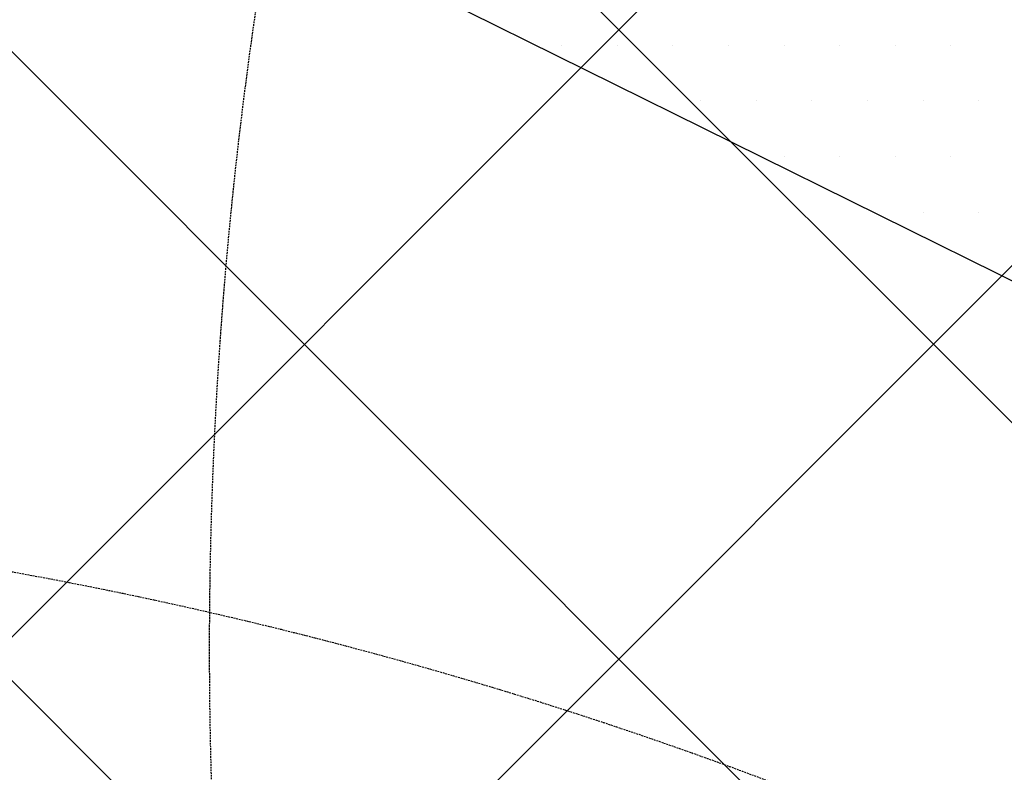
# Model space of a CAD drawing. Header units: millimetres. Extents: x -1753 to 37187, y -1972 to 14840.
# Tile 126 of 128: x 5143 to 5697, y 9305 to 9728. Entities that reach past the tile are written whole.
import ezdxf
from ezdxf.enums import TextEntityAlignment as Align

# ---------------------------------------------------------------- set-up
doc = ezdxf.new("R2010")
doc.units = ezdxf.units.MM
doc.header["$LTSCALE"] = 2
doc.header["$MEASUREMENT"] = 0
doc.linetypes.add('DASHED', pattern=[0.75, 0.5, -0.25])
doc.linetypes.add('HIDDEN', pattern=[0.375, 0.25, -0.125])
doc.layers.add('FIRE-SPKLR-EQP', color=1, linetype='Continuous', true_color=0xff0000)
doc.layers.add('FIRE-SPKLR-EQP-MPA-12SM-C', color=3, linetype='HIDDEN', true_color=0x00ff00)
doc.layers.add('GREY SCALE', color=9, linetype='Continuous', lineweight=0, true_color=0x808080)
doc.styles.get("Standard").update_dxf_attribs({"font": 'times.ttf'})

# ---------------------------------------------------------------- blocks, each defined once
blk = doc.blocks.new('SPKLR-EQP-PENDENT-68C')
at = {"layer": 'FIRE-SPKLR-EQP-MPA-12SM-C', "linetype": 'DASHED'}
blk.add_circle((0, 0), 2450, dxfattribs=at)
blk = doc.blocks.new('RCP LAYOUT')
at = {"layer": 'GREY SCALE', "lineweight": -3}
for p, q in [((277.36, 4520), (9137.36, 13380)), ((630.91, 4520), (9490.91, 13380)), ((6077.27, 8418.41), (1115.69, 13380)), ((10775.97, 4073.27), (1469.24, 13380)), ((5890.13, 9312.67), (1822.8, 13380)), ((9145.27, 7878.88), (4048, 10398.78)), ((5447.94, 9713.89), (5447.94, 9713.89)), ((5479.19, 9713.89), (5479.19, 9713.89)), ((5510.44, 9713.89), (5510.44, 9713.89)), ((5541.69, 9713.89), (5541.69, 9713.89)), ((5572.94, 9713.89), (5572.94, 9713.89)), ((5604.19, 9713.89), (5604.19, 9713.89)), ((5635.44, 9713.89), (5635.44, 9713.89)), ((5666.69, 9713.89), (5666.69, 9713.89)), ((5526.06, 9682.64), (5526.06, 9682.64)), ((5557.31, 9682.64), (5557.31, 9682.64)), ((5588.56, 9682.64), (5588.56, 9682.64)), ((5619.81, 9682.64), (5619.81, 9682.64)), ((5651.06, 9682.64), (5651.06, 9682.64)), ((5682.31, 9682.64), (5682.31, 9682.64)), ((5572.94, 9651.39), (5572.94, 9651.39)), ((5604.19, 9651.39), (5604.19, 9651.39)), ((5635.44, 9651.39), (5635.44, 9651.39)), ((5666.69, 9651.39), (5666.69, 9651.39)), ((5651.06, 9620.14), (5651.06, 9620.14)), ((5682.31, 9620.14), (5682.31, 9620.14))]:
    blk.add_line(p, q, dxfattribs=at)
for tag, p in [('EXIT', (2198, 13730)), ('EXIT', (15225, 13730)), ('E', (15529.99, 8869.99)), ('E', (15529.99, 7669.99)), ('E', (15529.99, 5869.99)), ('E', (15529.99, 4669.96)), ('EXIT', (13114.86, 3718.64)), ('E', (11657, 3149.92)), ('E', (13457, 3149.92)), ('E', (15257.01, 3149.72)), ('E', (16457.43, 3149.81)), ('EXIT', (15988.31, 2270)), ('E', (1505, 1600)), ('E', (2705, 1600)), ('E', (3905, 1600)), ('E', (5105, 1600)), ('E', (6305, 1600)), ('E', (7505, 1600)), ('E', (8705, 1600)), ('E', (11657, 1349.95)), ('E', (13557, 1350)), ('E', (14757, 1350)), ('EXIT', (6723.48, 950))]:
    blk.add_attdef(tag, text='', height=100, dxfattribs=at).set_placement(p, align=Align.MIDDLE_CENTER)
blk.add_attdef('E', text='', height=100, rotation=44.9147, dxfattribs=at).set_placement((13564.52, 5892.8), align=Align.MIDDLE_CENTER)

msp = doc.modelspace()

# ---------------------------------------------------------------- block references
at = {"layer": 'FIRE-SPKLR-EQP'}
for p in [(7700, 9375), (4700, 9330), (4700, 7007.31)]:
    msp.add_blockref('SPKLR-EQP-PENDENT-68C', p, dxfattribs=at)
at = {"layer": 'GREY SCALE', "lineweight": -3}
msp.add_blockref('RCP LAYOUT', (0, 0), dxfattribs=at)

doc.saveas('drawing.dxf')
